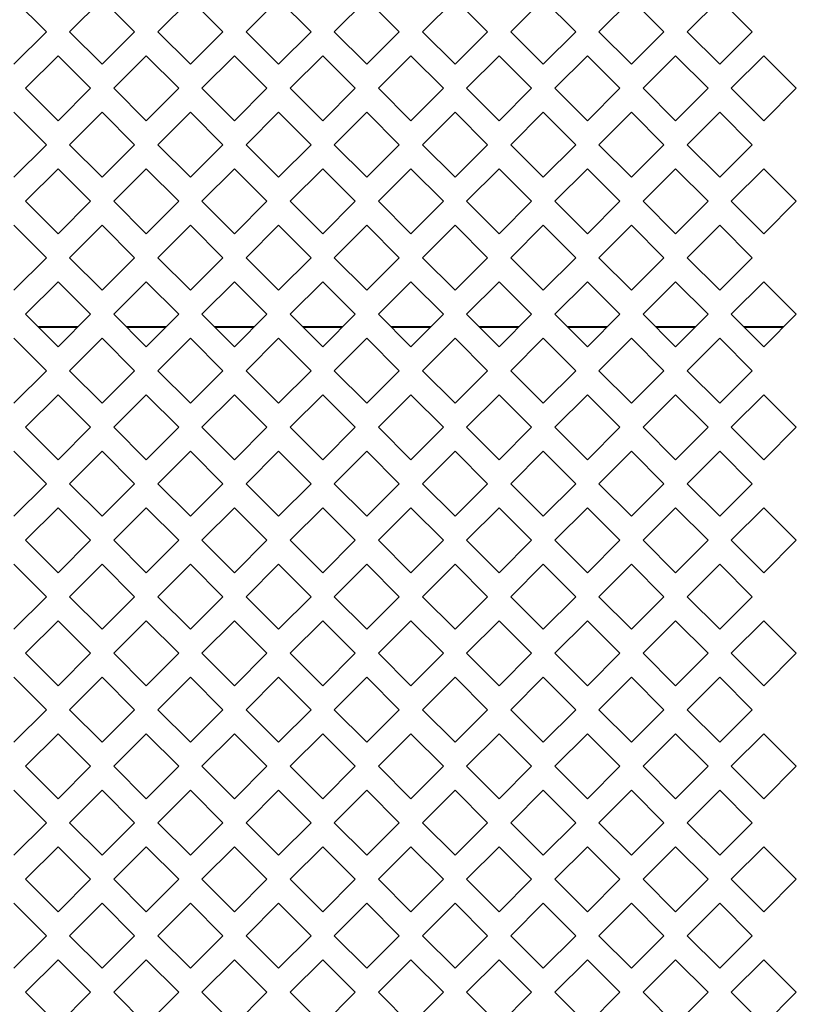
# Model space of a CAD drawing. Header units: millimetres. Extents: x 38 to 253, y 25 to 200.
# Tile 21 of 71: x 66.48 to 72.11, y 105.05 to 112.19. Entities that reach past the tile are written whole.
import ezdxf

# ---------------------------------------------------------------- set-up
doc = ezdxf.new("R2010")
doc.units = ezdxf.units.MM

msp = doc.modelspace()

# ---------------------------------------------------------------- linework, layer by layer
at = {"color": 7, "linetype": 'Continuous', "lineweight": 15}
for p, q in [((66.43424, 112.33858), (66.66994, 112.10288)), ((66.83854, 112.10288), (67.07424, 112.33858)), ((67.07424, 112.33858), (67.30994, 112.10288)), ((67.47854, 112.10288), (67.71424, 112.33858)), ((67.71424, 112.33858), (67.94994, 112.10288)), ((68.11854, 112.10288), (68.35424, 112.33858)), ((68.35424, 112.33858), (68.58994, 112.10288)), ((68.75854, 112.10288), (68.99424, 112.33858)), ((68.99424, 112.33858), (69.22994, 112.10288)), ((69.39854, 112.10288), (69.63424, 112.33858)), ((69.63424, 112.33858), (69.86994, 112.10288)), ((70.03854, 112.10288), (70.27424, 112.33858)), ((70.27424, 112.33858), (70.50994, 112.10288)), ((70.67854, 112.10288), (70.91424, 112.33858)), ((70.91424, 112.33858), (71.14994, 112.10288)), ((71.31854, 112.10288), (71.55424, 112.33858)), ((71.55424, 112.33858), (71.78994, 112.10288)), ((66.66994, 112.10288), (66.43424, 111.86718)), ((67.07424, 111.86718), (66.83854, 112.10288)), ((67.30994, 112.10288), (67.07424, 111.86718)), ((67.71424, 111.86718), (67.47854, 112.10288)), ((67.94994, 112.10288), (67.71424, 111.86718)), ((68.35424, 111.86718), (68.11854, 112.10288)), ((68.58994, 112.10288), (68.35424, 111.86718)), ((68.99424, 111.86718), (68.75854, 112.10288)), ((69.22994, 112.10288), (68.99424, 111.86718)), ((69.63424, 111.86718), (69.39854, 112.10288)), ((69.86994, 112.10288), (69.63424, 111.86718)), ((70.27424, 111.86718), (70.03854, 112.10288)), ((70.50994, 112.10288), (70.27424, 111.86718)), ((70.91424, 111.86718), (70.67854, 112.10288)), ((71.14994, 112.10288), (70.91424, 111.86718)), ((71.55424, 111.86718), (71.31854, 112.10288)), ((71.78994, 112.10288), (71.55424, 111.86718)), ((66.51854, 111.69288), (66.75424, 111.92858)), ((66.75424, 111.92858), (66.98994, 111.69288)), ((67.15854, 111.69288), (67.39424, 111.92858)), ((67.39424, 111.92858), (67.62994, 111.69288)), ((67.79854, 111.69288), (68.03424, 111.92858)), ((68.03424, 111.92858), (68.26994, 111.69288)), ((68.43854, 111.69288), (68.67424, 111.92858)), ((68.67424, 111.92858), (68.90994, 111.69288)), ((69.07854, 111.69288), (69.31424, 111.92858)), ((69.31424, 111.92858), (69.54994, 111.69288)), ((69.71854, 111.69288), (69.95424, 111.92858)), ((69.95424, 111.92858), (70.18994, 111.69288)), ((70.35854, 111.69288), (70.59424, 111.92858)), ((70.59424, 111.92858), (70.82994, 111.69288)), ((70.99854, 111.69288), (71.23424, 111.92858)), ((71.23424, 111.92858), (71.46994, 111.69288)), ((71.63854, 111.69288), (71.87424, 111.92858)), ((71.87424, 111.92858), (72.10994, 111.69288)), ((66.75424, 111.45718), (66.51854, 111.69288)), ((66.98994, 111.69288), (66.75424, 111.45718)), ((67.39424, 111.45718), (67.15854, 111.69288)), ((67.62994, 111.69288), (67.39424, 111.45718)), ((68.03424, 111.45718), (67.79854, 111.69288)), ((68.26994, 111.69288), (68.03424, 111.45718)), ((68.67424, 111.45718), (68.43854, 111.69288)), ((68.90994, 111.69288), (68.67424, 111.45718)), ((69.31424, 111.45718), (69.07854, 111.69288)), ((69.54994, 111.69288), (69.31424, 111.45718)), ((69.95424, 111.45718), (69.71854, 111.69288)), ((70.18994, 111.69288), (69.95424, 111.45718)), ((70.59424, 111.45718), (70.35854, 111.69288)), ((70.82994, 111.69288), (70.59424, 111.45718)), ((71.23424, 111.45718), (70.99854, 111.69288)), ((71.46994, 111.69288), (71.23424, 111.45718)), ((71.87424, 111.45718), (71.63854, 111.69288)), ((72.10994, 111.69288), (71.87424, 111.45718)), ((66.43424, 111.51858), (66.66994, 111.28288)), ((66.83854, 111.28288), (67.07424, 111.51858)), ((67.07424, 111.51858), (67.30994, 111.28288)), ((67.47854, 111.28288), (67.71424, 111.51858)), ((67.71424, 111.51858), (67.94994, 111.28288)), ((68.11854, 111.28288), (68.35424, 111.51858)), ((68.35424, 111.51858), (68.58994, 111.28288)), ((68.75854, 111.28288), (68.99424, 111.51858)), ((68.99424, 111.51858), (69.22994, 111.28288)), ((69.39854, 111.28288), (69.63424, 111.51858)), ((69.63424, 111.51858), (69.86994, 111.28288)), ((70.03854, 111.28288), (70.27424, 111.51858)), ((70.27424, 111.51858), (70.50994, 111.28288)), ((70.67854, 111.28288), (70.91424, 111.51858)), ((70.91424, 111.51858), (71.14994, 111.28288)), ((71.31854, 111.28288), (71.55424, 111.51858)), ((71.55424, 111.51858), (71.78994, 111.28288)), ((66.66994, 111.28288), (66.43424, 111.04718)), ((67.07424, 111.04718), (66.83854, 111.28288)), ((67.30994, 111.28288), (67.07424, 111.04718)), ((67.71424, 111.04718), (67.47854, 111.28288)), ((67.94994, 111.28288), (67.71424, 111.04718)), ((68.35424, 111.04718), (68.11854, 111.28288)), ((68.58994, 111.28288), (68.35424, 111.04718)), ((68.99424, 111.04718), (68.75854, 111.28288)), ((69.22994, 111.28288), (68.99424, 111.04718)), ((69.63424, 111.04718), (69.39854, 111.28288)), ((69.86994, 111.28288), (69.63424, 111.04718)), ((70.27424, 111.04718), (70.03854, 111.28288)), ((70.50994, 111.28288), (70.27424, 111.04718)), ((70.91424, 111.04718), (70.67854, 111.28288)), ((71.14994, 111.28288), (70.91424, 111.04718)), ((71.55424, 111.04718), (71.31854, 111.28288)), ((71.78994, 111.28288), (71.55424, 111.04718)), ((66.51854, 110.87288), (66.75424, 111.10858)), ((66.75424, 111.10858), (66.98994, 110.87288)), ((67.15854, 110.87288), (67.39424, 111.10858)), ((67.39424, 111.10858), (67.62994, 110.87288)), ((67.79854, 110.87288), (68.03424, 111.10858)), ((68.03424, 111.10858), (68.26994, 110.87288)), ((68.43854, 110.87288), (68.67424, 111.10858)), ((68.67424, 111.10858), (68.90994, 110.87288)), ((69.07854, 110.87288), (69.31424, 111.10858)), ((69.31424, 111.10858), (69.54994, 110.87288)), ((69.71854, 110.87288), (69.95424, 111.10858)), ((69.95424, 111.10858), (70.18994, 110.87288)), ((70.35854, 110.87288), (70.59424, 111.10858)), ((70.59424, 111.10858), (70.82994, 110.87288)), ((70.99854, 110.87288), (71.23424, 111.10858)), ((71.23424, 111.10858), (71.46994, 110.87288)), ((71.63854, 110.87288), (71.87424, 111.10858)), ((71.87424, 111.10858), (72.10994, 110.87288)), ((66.75424, 110.63718), (66.51854, 110.87288)), ((66.98994, 110.87288), (66.75424, 110.63718)), ((67.39424, 110.63718), (67.15854, 110.87288)), ((67.62994, 110.87288), (67.39424, 110.63718)), ((68.03424, 110.63718), (67.79854, 110.87288)), ((68.26994, 110.87288), (68.03424, 110.63718)), ((68.67424, 110.63718), (68.43854, 110.87288)), ((68.90994, 110.87288), (68.67424, 110.63718)), ((69.31424, 110.63718), (69.07854, 110.87288)), ((69.54994, 110.87288), (69.31424, 110.63718)), ((69.95424, 110.63718), (69.71854, 110.87288)), ((70.18994, 110.87288), (69.95424, 110.63718)), ((70.59424, 110.63718), (70.35854, 110.87288)), ((70.82994, 110.87288), (70.59424, 110.63718)), ((71.23424, 110.63718), (70.99854, 110.87288)), ((71.46994, 110.87288), (71.23424, 110.63718)), ((71.87424, 110.63718), (71.63854, 110.87288)), ((72.10994, 110.87288), (71.87424, 110.63718)), ((66.43424, 110.69858), (66.66994, 110.46288)), ((66.83854, 110.46288), (67.07424, 110.69858)), ((67.07424, 110.69858), (67.30994, 110.46288)), ((67.47854, 110.46288), (67.71424, 110.69858)), ((67.71424, 110.69858), (67.94994, 110.46288)), ((68.11854, 110.46288), (68.35424, 110.69858)), ((68.35424, 110.69858), (68.58994, 110.46288)), ((68.75854, 110.46288), (68.99424, 110.69858)), ((68.99424, 110.69858), (69.22994, 110.46288)), ((69.39854, 110.46288), (69.63424, 110.69858)), ((69.63424, 110.69858), (69.86994, 110.46288)), ((70.03854, 110.46288), (70.27424, 110.69858)), ((70.27424, 110.69858), (70.50994, 110.46288)), ((70.67854, 110.46288), (70.91424, 110.69858)), ((70.91424, 110.69858), (71.14994, 110.46288)), ((71.31854, 110.46288), (71.55424, 110.69858)), ((71.55424, 110.69858), (71.78994, 110.46288)), ((66.66994, 110.46288), (66.43424, 110.22718)), ((67.07424, 110.22718), (66.83854, 110.46288)), ((67.30994, 110.46288), (67.07424, 110.22718)), ((67.71424, 110.22718), (67.47854, 110.46288)), ((67.94994, 110.46288), (67.71424, 110.22718)), ((68.35424, 110.22718), (68.11854, 110.46288)), ((68.58994, 110.46288), (68.35424, 110.22718)), ((68.99424, 110.22718), (68.75854, 110.46288)), ((69.22994, 110.46288), (68.99424, 110.22718)), ((69.63424, 110.22718), (69.39854, 110.46288)), ((69.86994, 110.46288), (69.63424, 110.22718)), ((70.27424, 110.22718), (70.03854, 110.46288)), ((70.50994, 110.46288), (70.27424, 110.22718)), ((70.91424, 110.22718), (70.67854, 110.46288)), ((71.14994, 110.46288), (70.91424, 110.22718)), ((71.55424, 110.22718), (71.31854, 110.46288)), ((71.78994, 110.46288), (71.55424, 110.22718)), ((66.51854, 110.05288), (66.75424, 110.28859)), ((66.75424, 110.28859), (66.98994, 110.05288)), ((67.15854, 110.05288), (67.39424, 110.28859)), ((67.39424, 110.28859), (67.62994, 110.05288)), ((67.79854, 110.05288), (68.03424, 110.28859)), ((68.03424, 110.28859), (68.26994, 110.05288)), ((68.43854, 110.05288), (68.67424, 110.28859)), ((68.67424, 110.28859), (68.90994, 110.05288)), ((69.07854, 110.05288), (69.31424, 110.28859)), ((69.31424, 110.28859), (69.54994, 110.05288)), ((69.71854, 110.05288), (69.95424, 110.28859)), ((69.95424, 110.28859), (70.18994, 110.05288)), ((70.35854, 110.05288), (70.59424, 110.28859)), ((70.59424, 110.28859), (70.82994, 110.05288)), ((70.99854, 110.05288), (71.23424, 110.28859)), ((71.23424, 110.28859), (71.46994, 110.05288)), ((71.63854, 110.05288), (71.87424, 110.28859)), ((71.87424, 110.28859), (72.10994, 110.05288)), ((66.75424, 109.81718), (66.51854, 110.05288)), ((66.98994, 110.05288), (66.75424, 109.81718)), ((67.39424, 109.81718), (67.15854, 110.05288)), ((67.62994, 110.05288), (67.39424, 109.81718)), ((68.03424, 109.81718), (67.79854, 110.05288)), ((68.26994, 110.05288), (68.03424, 109.81718)), ((68.67424, 109.81718), (68.43854, 110.05288)), ((68.90994, 110.05288), (68.67424, 109.81718)), ((69.31424, 109.81718), (69.07854, 110.05288)), ((69.54994, 110.05288), (69.31424, 109.81718)), ((69.95424, 109.81718), (69.71854, 110.05288)), ((70.18994, 110.05288), (69.95424, 109.81718)), ((70.59424, 109.81718), (70.35854, 110.05288)), ((70.82994, 110.05288), (70.59424, 109.81718)), ((71.23424, 109.81718), (70.99854, 110.05288)), ((71.46994, 110.05288), (71.23424, 109.81718)), ((71.87424, 109.81718), (71.63854, 110.05288)), ((72.10994, 110.05288), (71.87424, 109.81718)), ((66.61541, 109.95601), (66.89307, 109.95601)), ((67.25541, 109.95601), (67.53307, 109.95601)), ((67.89541, 109.95601), (68.17307, 109.95601)), ((68.53541, 109.95601), (68.81307, 109.95601)), ((69.17541, 109.95601), (69.45307, 109.95601)), ((69.81541, 109.95601), (70.09307, 109.95601)), ((70.45541, 109.95601), (70.73307, 109.95601)), ((71.09541, 109.95601), (71.37307, 109.95601)), ((71.73541, 109.95601), (72.01307, 109.95601)), ((66.43424, 109.87858), (66.66994, 109.64288)), ((66.83854, 109.64288), (67.07424, 109.87858)), ((67.07424, 109.87858), (67.30994, 109.64288)), ((67.47854, 109.64288), (67.71424, 109.87858)), ((67.71424, 109.87858), (67.94994, 109.64288)), ((68.11854, 109.64288), (68.35424, 109.87858)), ((68.35424, 109.87858), (68.58994, 109.64288)), ((68.75854, 109.64288), (68.99424, 109.87858)), ((68.99424, 109.87858), (69.22994, 109.64288)), ((69.39854, 109.64288), (69.63424, 109.87858)), ((69.63424, 109.87858), (69.86994, 109.64288)), ((70.03854, 109.64288), (70.27424, 109.87858)), ((70.27424, 109.87858), (70.50994, 109.64288)), ((70.67854, 109.64288), (70.91424, 109.87858)), ((70.91424, 109.87858), (71.14994, 109.64288)), ((71.31854, 109.64288), (71.55424, 109.87858)), ((71.55424, 109.87858), (71.78994, 109.64288)), ((66.66994, 109.64288), (66.43424, 109.40718)), ((67.07424, 109.40718), (66.83854, 109.64288)), ((67.30994, 109.64288), (67.07424, 109.40718)), ((67.71424, 109.40718), (67.47854, 109.64288)), ((67.94994, 109.64288), (67.71424, 109.40718)), ((68.35424, 109.40718), (68.11854, 109.64288)), ((68.58994, 109.64288), (68.35424, 109.40718)), ((68.99424, 109.40718), (68.75854, 109.64288)), ((69.22994, 109.64288), (68.99424, 109.40718)), ((69.63424, 109.40718), (69.39854, 109.64288)), ((69.86994, 109.64288), (69.63424, 109.40718)), ((70.27424, 109.40718), (70.03854, 109.64288)), ((70.50994, 109.64288), (70.27424, 109.40718)), ((70.91424, 109.40718), (70.67854, 109.64288)), ((71.14994, 109.64288), (70.91424, 109.40718)), ((71.55424, 109.40718), (71.31854, 109.64288)), ((71.78994, 109.64288), (71.55424, 109.40718)), ((66.51854, 109.23288), (66.75424, 109.46858)), ((66.75424, 109.46858), (66.98994, 109.23288)), ((67.15854, 109.23288), (67.39424, 109.46858)), ((67.39424, 109.46858), (67.62994, 109.23288)), ((67.79854, 109.23288), (68.03424, 109.46858)), ((68.03424, 109.46858), (68.26994, 109.23288)), ((68.43854, 109.23288), (68.67424, 109.46858)), ((68.67424, 109.46858), (68.90994, 109.23288)), ((69.07854, 109.23288), (69.31424, 109.46858)), ((69.31424, 109.46858), (69.54994, 109.23288)), ((69.71854, 109.23288), (69.95424, 109.46858)), ((69.95424, 109.46858), (70.18994, 109.23288)), ((70.35854, 109.23288), (70.59424, 109.46858)), ((70.59424, 109.46858), (70.82994, 109.23288)), ((70.99854, 109.23288), (71.23424, 109.46858)), ((71.23424, 109.46858), (71.46994, 109.23288)), ((71.63854, 109.23288), (71.87424, 109.46858)), ((71.87424, 109.46858), (72.10994, 109.23288)), ((66.75424, 108.99718), (66.51854, 109.23288)), ((66.98994, 109.23288), (66.75424, 108.99718)), ((67.39424, 108.99718), (67.15854, 109.23288)), ((67.62994, 109.23288), (67.39424, 108.99718)), ((68.03424, 108.99718), (67.79854, 109.23288)), ((68.26994, 109.23288), (68.03424, 108.99718)), ((68.67424, 108.99718), (68.43854, 109.23288)), ((68.90994, 109.23288), (68.67424, 108.99718)), ((69.31424, 108.99718), (69.07854, 109.23288)), ((69.54994, 109.23288), (69.31424, 108.99718)), ((69.95424, 108.99718), (69.71854, 109.23288)), ((70.18994, 109.23288), (69.95424, 108.99718)), ((70.59424, 108.99718), (70.35854, 109.23288)), ((70.82994, 109.23288), (70.59424, 108.99718)), ((71.23424, 108.99718), (70.99854, 109.23288)), ((71.46994, 109.23288), (71.23424, 108.99718)), ((71.87424, 108.99718), (71.63854, 109.23288)), ((72.10994, 109.23288), (71.87424, 108.99718)), ((66.43424, 109.05858), (66.66994, 108.82288)), ((66.83854, 108.82288), (67.07424, 109.05858)), ((67.07424, 109.05858), (67.30994, 108.82288)), ((67.47854, 108.82288), (67.71424, 109.05858)), ((67.71424, 109.05858), (67.94994, 108.82288)), ((68.11854, 108.82288), (68.35424, 109.05858)), ((68.35424, 109.05858), (68.58994, 108.82288)), ((68.75854, 108.82288), (68.99424, 109.05858)), ((68.99424, 109.05858), (69.22994, 108.82288)), ((69.39854, 108.82288), (69.63424, 109.05858)), ((69.63424, 109.05858), (69.86994, 108.82288)), ((70.03854, 108.82288), (70.27424, 109.05858)), ((70.27424, 109.05858), (70.50994, 108.82288)), ((70.67854, 108.82288), (70.91424, 109.05858)), ((70.91424, 109.05858), (71.14994, 108.82288)), ((71.31854, 108.82288), (71.55424, 109.05858)), ((71.55424, 109.05858), (71.78994, 108.82288)), ((66.66994, 108.82288), (66.43424, 108.58718)), ((67.07424, 108.58718), (66.83854, 108.82288)), ((67.30994, 108.82288), (67.07424, 108.58718)), ((67.71424, 108.58718), (67.47854, 108.82288)), ((67.94994, 108.82288), (67.71424, 108.58718)), ((68.35424, 108.58718), (68.11854, 108.82288)), ((68.58994, 108.82288), (68.35424, 108.58718)), ((68.99424, 108.58718), (68.75854, 108.82288)), ((69.22994, 108.82288), (68.99424, 108.58718)), ((69.63424, 108.58718), (69.39854, 108.82288)), ((69.86994, 108.82288), (69.63424, 108.58718)), ((70.27424, 108.58718), (70.03854, 108.82288)), ((70.50994, 108.82288), (70.27424, 108.58718)), ((70.91424, 108.58718), (70.67854, 108.82288)), ((71.14994, 108.82288), (70.91424, 108.58718)), ((71.55424, 108.58718), (71.31854, 108.82288)), ((71.78994, 108.82288), (71.55424, 108.58718)), ((66.51854, 108.41288), (66.75424, 108.64859)), ((66.75424, 108.64859), (66.98994, 108.41288)), ((67.15854, 108.41288), (67.39424, 108.64859)), ((67.39424, 108.64859), (67.62994, 108.41288)), ((67.79854, 108.41288), (68.03424, 108.64859)), ((68.03424, 108.64859), (68.26994, 108.41288)), ((68.43854, 108.41288), (68.67424, 108.64859)), ((68.67424, 108.64859), (68.90994, 108.41288)), ((69.07854, 108.41288), (69.31424, 108.64859)), ((69.31424, 108.64859), (69.54994, 108.41288)), ((69.71854, 108.41288), (69.95424, 108.64859)), ((69.95424, 108.64859), (70.18994, 108.41288)), ((70.35854, 108.41288), (70.59424, 108.64859)), ((70.59424, 108.64859), (70.82994, 108.41288)), ((70.99854, 108.41288), (71.23424, 108.64859)), ((71.23424, 108.64859), (71.46994, 108.41288)), ((71.63854, 108.41288), (71.87424, 108.64859)), ((71.87424, 108.64859), (72.10994, 108.41288)), ((66.75424, 108.17718), (66.51854, 108.41288)), ((66.98994, 108.41288), (66.75424, 108.17718)), ((67.39424, 108.17718), (67.15854, 108.41288)), ((67.62994, 108.41288), (67.39424, 108.17718)), ((68.03424, 108.17718), (67.79854, 108.41288)), ((68.26994, 108.41288), (68.03424, 108.17718)), ((68.67424, 108.17718), (68.43854, 108.41288)), ((68.90994, 108.41288), (68.67424, 108.17718)), ((69.31424, 108.17718), (69.07854, 108.41288)), ((69.54994, 108.41288), (69.31424, 108.17718)), ((69.95424, 108.17718), (69.71854, 108.41288)), ((70.18994, 108.41288), (69.95424, 108.17718)), ((70.59424, 108.17718), (70.35854, 108.41288)), ((70.82994, 108.41288), (70.59424, 108.17718)), ((71.23424, 108.17718), (70.99854, 108.41288)), ((71.46994, 108.41288), (71.23424, 108.17718)), ((71.87424, 108.17718), (71.63854, 108.41288)), ((72.10994, 108.41288), (71.87424, 108.17718)), ((66.43424, 108.23858), (66.66994, 108.00288)), ((66.83854, 108.00288), (67.07424, 108.23858)), ((67.07424, 108.23858), (67.30994, 108.00288)), ((67.47854, 108.00288), (67.71424, 108.23858)), ((67.71424, 108.23858), (67.94994, 108.00288)), ((68.11854, 108.00288), (68.35424, 108.23858)), ((68.35424, 108.23858), (68.58994, 108.00288)), ((68.75854, 108.00288), (68.99424, 108.23858)), ((68.99424, 108.23858), (69.22994, 108.00288)), ((69.39854, 108.00288), (69.63424, 108.23858)), ((69.63424, 108.23858), (69.86994, 108.00288)), ((70.03854, 108.00288), (70.27424, 108.23858)), ((70.27424, 108.23858), (70.50994, 108.00288)), ((70.67854, 108.00288), (70.91424, 108.23858)), ((70.91424, 108.23858), (71.14994, 108.00288)), ((71.31854, 108.00288), (71.55424, 108.23858)), ((71.55424, 108.23858), (71.78994, 108.00288)), ((66.66994, 108.00288), (66.43424, 107.76718)), ((67.07424, 107.76718), (66.83854, 108.00288)), ((67.30994, 108.00288), (67.07424, 107.76718)), ((67.71424, 107.76718), (67.47854, 108.00288)), ((67.94994, 108.00288), (67.71424, 107.76718)), ((68.35424, 107.76718), (68.11854, 108.00288)), ((68.58994, 108.00288), (68.35424, 107.76718)), ((68.99424, 107.76718), (68.75854, 108.00288)), ((69.22994, 108.00288), (68.99424, 107.76718)), ((69.63424, 107.76718), (69.39854, 108.00288)), ((69.86994, 108.00288), (69.63424, 107.76718)), ((70.27424, 107.76718), (70.03854, 108.00288)), ((70.50994, 108.00288), (70.27424, 107.76718)), ((70.91424, 107.76718), (70.67854, 108.00288)), ((71.14994, 108.00288), (70.91424, 107.76718)), ((71.55424, 107.76718), (71.31854, 108.00288)), ((71.78994, 108.00288), (71.55424, 107.76718)), ((66.51854, 107.59288), (66.75424, 107.82858)), ((66.75424, 107.82858), (66.98994, 107.59288)), ((67.15854, 107.59288), (67.39424, 107.82858)), ((67.39424, 107.82858), (67.62994, 107.59288)), ((67.79854, 107.59288), (68.03424, 107.82858)), ((68.03424, 107.82858), (68.26994, 107.59288)), ((68.43854, 107.59288), (68.67424, 107.82858)), ((68.67424, 107.82858), (68.90994, 107.59288)), ((69.07854, 107.59288), (69.31424, 107.82858)), ((69.31424, 107.82858), (69.54994, 107.59288)), ((69.71854, 107.59288), (69.95424, 107.82858)), ((69.95424, 107.82858), (70.18994, 107.59288)), ((70.35854, 107.59288), (70.59424, 107.82858)), ((70.59424, 107.82858), (70.82994, 107.59288)), ((70.99854, 107.59288), (71.23424, 107.82858)), ((71.23424, 107.82858), (71.46994, 107.59288)), ((71.63854, 107.59288), (71.87424, 107.82858)), ((71.87424, 107.82858), (72.10994, 107.59288)), ((66.75424, 107.35718), (66.51854, 107.59288)), ((66.98994, 107.59288), (66.75424, 107.35718)), ((67.39424, 107.35718), (67.15854, 107.59288)), ((67.62994, 107.59288), (67.39424, 107.35718)), ((68.03424, 107.35718), (67.79854, 107.59288)), ((68.26994, 107.59288), (68.03424, 107.35718)), ((68.67424, 107.35718), (68.43854, 107.59288)), ((68.90994, 107.59288), (68.67424, 107.35718)), ((69.31424, 107.35718), (69.07854, 107.59288)), ((69.54994, 107.59288), (69.31424, 107.35718)), ((69.95424, 107.35718), (69.71854, 107.59288)), ((70.18994, 107.59288), (69.95424, 107.35718)), ((70.59424, 107.35718), (70.35854, 107.59288)), ((70.82994, 107.59288), (70.59424, 107.35718)), ((71.23424, 107.35718), (70.99854, 107.59288)), ((71.46994, 107.59288), (71.23424, 107.35718)), ((71.87424, 107.35718), (71.63854, 107.59288)), ((72.10994, 107.59288), (71.87424, 107.35718)), ((66.43424, 107.41858), (66.66994, 107.18288)), ((66.83854, 107.18288), (67.07424, 107.41858)), ((67.07424, 107.41858), (67.30994, 107.18288)), ((67.47854, 107.18288), (67.71424, 107.41858)), ((67.71424, 107.41858), (67.94994, 107.18288)), ((68.11854, 107.18288), (68.35424, 107.41858)), ((68.35424, 107.41858), (68.58994, 107.18288)), ((68.75854, 107.18288), (68.99424, 107.41858)), ((68.99424, 107.41858), (69.22994, 107.18288)), ((69.39854, 107.18288), (69.63424, 107.41858)), ((69.63424, 107.41858), (69.86994, 107.18288)), ((70.03854, 107.18288), (70.27424, 107.41858)), ((70.27424, 107.41858), (70.50994, 107.18288)), ((70.67854, 107.18288), (70.91424, 107.41858)), ((70.91424, 107.41858), (71.14994, 107.18288)), ((71.31854, 107.18288), (71.55424, 107.41858)), ((71.55424, 107.41858), (71.78994, 107.18288)), ((66.66994, 107.18288), (66.43424, 106.94718)), ((67.07424, 106.94718), (66.83854, 107.18288)), ((67.30994, 107.18288), (67.07424, 106.94718)), ((67.71424, 106.94718), (67.47854, 107.18288)), ((67.94994, 107.18288), (67.71424, 106.94718)), ((68.35424, 106.94718), (68.11854, 107.18288)), ((68.58994, 107.18288), (68.35424, 106.94718)), ((68.99424, 106.94718), (68.75854, 107.18288)), ((69.22994, 107.18288), (68.99424, 106.94718)), ((69.63424, 106.94718), (69.39854, 107.18288)), ((69.86994, 107.18288), (69.63424, 106.94718)), ((70.27424, 106.94718), (70.03854, 107.18288)), ((70.50994, 107.18288), (70.27424, 106.94718)), ((70.91424, 106.94718), (70.67854, 107.18288)), ((71.14994, 107.18288), (70.91424, 106.94718)), ((71.55424, 106.94718), (71.31854, 107.18288)), ((71.78994, 107.18288), (71.55424, 106.94718)), ((66.51854, 106.77288), (66.75424, 107.00859)), ((66.75424, 107.00859), (66.98994, 106.77288)), ((67.15854, 106.77288), (67.39424, 107.00859)), ((67.39424, 107.00859), (67.62994, 106.77288)), ((67.79854, 106.77288), (68.03424, 107.00859)), ((68.03424, 107.00859), (68.26994, 106.77288)), ((68.43854, 106.77288), (68.67424, 107.00859)), ((68.67424, 107.00859), (68.90994, 106.77288)), ((69.07854, 106.77288), (69.31424, 107.00859)), ((69.31424, 107.00859), (69.54994, 106.77288)), ((69.71854, 106.77288), (69.95424, 107.00859)), ((69.95424, 107.00859), (70.18994, 106.77288)), ((70.35854, 106.77288), (70.59424, 107.00859)), ((70.59424, 107.00859), (70.82994, 106.77288)), ((70.99854, 106.77288), (71.23424, 107.00859)), ((71.23424, 107.00859), (71.46994, 106.77288)), ((71.63854, 106.77288), (71.87424, 107.00859)), ((71.87424, 107.00859), (72.10994, 106.77288)), ((66.75424, 106.53718), (66.51854, 106.77288)), ((66.98994, 106.77288), (66.75424, 106.53718)), ((67.39424, 106.53718), (67.15854, 106.77288)), ((67.62994, 106.77288), (67.39424, 106.53718)), ((68.03424, 106.53718), (67.79854, 106.77288)), ((68.26994, 106.77288), (68.03424, 106.53718)), ((68.67424, 106.53718), (68.43854, 106.77288)), ((68.90994, 106.77288), (68.67424, 106.53718)), ((69.31424, 106.53718), (69.07854, 106.77288)), ((69.54994, 106.77288), (69.31424, 106.53718)), ((69.95424, 106.53718), (69.71854, 106.77288)), ((70.18994, 106.77288), (69.95424, 106.53718)), ((70.59424, 106.53718), (70.35854, 106.77288)), ((70.82994, 106.77288), (70.59424, 106.53718)), ((71.23424, 106.53718), (70.99854, 106.77288)), ((71.46994, 106.77288), (71.23424, 106.53718)), ((71.87424, 106.53718), (71.63854, 106.77288)), ((72.10994, 106.77288), (71.87424, 106.53718)), ((66.43424, 106.59858), (66.66994, 106.36288)), ((66.83854, 106.36288), (67.07424, 106.59858)), ((67.07424, 106.59858), (67.30994, 106.36288)), ((67.47854, 106.36288), (67.71424, 106.59858)), ((67.71424, 106.59858), (67.94994, 106.36288)), ((68.11854, 106.36288), (68.35424, 106.59858)), ((68.35424, 106.59858), (68.58994, 106.36288)), ((68.75854, 106.36288), (68.99424, 106.59858)), ((68.99424, 106.59858), (69.22994, 106.36288)), ((69.39854, 106.36288), (69.63424, 106.59858)), ((69.63424, 106.59858), (69.86994, 106.36288)), ((70.03854, 106.36288), (70.27424, 106.59858)), ((70.27424, 106.59858), (70.50994, 106.36288)), ((70.67854, 106.36288), (70.91424, 106.59858)), ((70.91424, 106.59858), (71.14994, 106.36288)), ((71.31854, 106.36288), (71.55424, 106.59858)), ((71.55424, 106.59858), (71.78994, 106.36288)), ((66.66994, 106.36288), (66.43424, 106.12718)), ((67.07424, 106.12718), (66.83854, 106.36288)), ((67.30994, 106.36288), (67.07424, 106.12718)), ((67.71424, 106.12718), (67.47854, 106.36288)), ((67.94994, 106.36288), (67.71424, 106.12718)), ((68.35424, 106.12718), (68.11854, 106.36288)), ((68.58994, 106.36288), (68.35424, 106.12718)), ((68.99424, 106.12718), (68.75854, 106.36288)), ((69.22994, 106.36288), (68.99424, 106.12718)), ((69.63424, 106.12718), (69.39854, 106.36288)), ((69.86994, 106.36288), (69.63424, 106.12718)), ((70.27424, 106.12718), (70.03854, 106.36288)), ((70.50994, 106.36288), (70.27424, 106.12718)), ((70.91424, 106.12718), (70.67854, 106.36288)), ((71.14994, 106.36288), (70.91424, 106.12718)), ((71.55424, 106.12718), (71.31854, 106.36288)), ((71.78994, 106.36288), (71.55424, 106.12718)), ((66.51854, 105.95288), (66.75424, 106.18858)), ((66.75424, 106.18858), (66.98994, 105.95288)), ((67.15854, 105.95288), (67.39424, 106.18858)), ((67.39424, 106.18858), (67.62994, 105.95288)), ((67.79854, 105.95288), (68.03424, 106.18858)), ((68.03424, 106.18858), (68.26994, 105.95288)), ((68.43854, 105.95288), (68.67424, 106.18858)), ((68.67424, 106.18858), (68.90994, 105.95288)), ((69.07854, 105.95288), (69.31424, 106.18858)), ((69.31424, 106.18858), (69.54994, 105.95288)), ((69.71854, 105.95288), (69.95424, 106.18858)), ((69.95424, 106.18858), (70.18994, 105.95288)), ((70.35854, 105.95288), (70.59424, 106.18858)), ((70.59424, 106.18858), (70.82994, 105.95288)), ((70.99854, 105.95288), (71.23424, 106.18858)), ((71.23424, 106.18858), (71.46994, 105.95288)), ((71.63854, 105.95288), (71.87424, 106.18858)), ((71.87424, 106.18858), (72.10994, 105.95288)), ((66.75424, 105.71718), (66.51854, 105.95288)), ((66.98994, 105.95288), (66.75424, 105.71718)), ((67.39424, 105.71718), (67.15854, 105.95288)), ((67.62994, 105.95288), (67.39424, 105.71718)), ((68.03424, 105.71718), (67.79854, 105.95288)), ((68.26994, 105.95288), (68.03424, 105.71718)), ((68.67424, 105.71718), (68.43854, 105.95288)), ((68.90994, 105.95288), (68.67424, 105.71718)), ((69.31424, 105.71718), (69.07854, 105.95288)), ((69.54994, 105.95288), (69.31424, 105.71718)), ((69.95424, 105.71718), (69.71854, 105.95288)), ((70.18994, 105.95288), (69.95424, 105.71718)), ((70.59424, 105.71718), (70.35854, 105.95288)), ((70.82994, 105.95288), (70.59424, 105.71718)), ((71.23424, 105.71718), (70.99854, 105.95288)), ((71.46994, 105.95288), (71.23424, 105.71718)), ((71.87424, 105.71718), (71.63854, 105.95288)), ((72.10994, 105.95288), (71.87424, 105.71718)), ((66.43424, 105.77858), (66.66994, 105.54288)), ((66.83854, 105.54288), (67.07424, 105.77858)), ((67.07424, 105.77858), (67.30994, 105.54288)), ((67.47854, 105.54288), (67.71424, 105.77858)), ((67.71424, 105.77858), (67.94994, 105.54288)), ((68.11854, 105.54288), (68.35424, 105.77858)), ((68.35424, 105.77858), (68.58994, 105.54288)), ((68.75854, 105.54288), (68.99424, 105.77858)), ((68.99424, 105.77858), (69.22994, 105.54288)), ((69.39854, 105.54288), (69.63424, 105.77858)), ((69.63424, 105.77858), (69.86994, 105.54288)), ((70.03854, 105.54288), (70.27424, 105.77858)), ((70.27424, 105.77858), (70.50994, 105.54288)), ((70.67854, 105.54288), (70.91424, 105.77858)), ((70.91424, 105.77858), (71.14994, 105.54288)), ((71.31854, 105.54288), (71.55424, 105.77858)), ((71.55424, 105.77858), (71.78994, 105.54288)), ((66.66994, 105.54288), (66.43424, 105.30718)), ((67.07424, 105.30718), (66.83854, 105.54288)), ((67.30994, 105.54288), (67.07424, 105.30718)), ((67.71424, 105.30718), (67.47854, 105.54288)), ((67.94994, 105.54288), (67.71424, 105.30718)), ((68.35424, 105.30718), (68.11854, 105.54288)), ((68.58994, 105.54288), (68.35424, 105.30718)), ((68.99424, 105.30718), (68.75854, 105.54288)), ((69.22994, 105.54288), (68.99424, 105.30718)), ((69.63424, 105.30718), (69.39854, 105.54288)), ((69.86994, 105.54288), (69.63424, 105.30718)), ((70.27424, 105.30718), (70.03854, 105.54288)), ((70.50994, 105.54288), (70.27424, 105.30718)), ((70.91424, 105.30718), (70.67854, 105.54288)), ((71.14994, 105.54288), (70.91424, 105.30718)), ((71.55424, 105.30718), (71.31854, 105.54288)), ((71.78994, 105.54288), (71.55424, 105.30718)), ((66.51854, 105.13288), (66.75424, 105.36859)), ((66.75424, 105.36859), (66.98994, 105.13288)), ((67.15854, 105.13288), (67.39424, 105.36859)), ((67.39424, 105.36859), (67.62994, 105.13288)), ((67.79854, 105.13288), (68.03424, 105.36859)), ((68.03424, 105.36859), (68.26994, 105.13288)), ((68.43854, 105.13288), (68.67424, 105.36859)), ((68.67424, 105.36859), (68.90994, 105.13288)), ((69.07854, 105.13288), (69.31424, 105.36859)), ((69.31424, 105.36859), (69.54994, 105.13288)), ((69.71854, 105.13288), (69.95424, 105.36859)), ((69.95424, 105.36859), (70.18994, 105.13288)), ((70.35854, 105.13288), (70.59424, 105.36859)), ((70.59424, 105.36859), (70.82994, 105.13288)), ((70.99854, 105.13288), (71.23424, 105.36859)), ((71.23424, 105.36859), (71.46994, 105.13288)), ((71.63854, 105.13288), (71.87424, 105.36859)), ((71.87424, 105.36859), (72.10994, 105.13288)), ((66.75424, 104.89718), (66.51854, 105.13288)), ((66.98994, 105.13288), (66.75424, 104.89718)), ((67.39424, 104.89718), (67.15854, 105.13288)), ((67.62994, 105.13288), (67.39424, 104.89718)), ((68.03424, 104.89718), (67.79854, 105.13288)), ((68.26994, 105.13288), (68.03424, 104.89718)), ((68.67424, 104.89718), (68.43854, 105.13288)), ((68.90994, 105.13288), (68.67424, 104.89718)), ((69.31424, 104.89718), (69.07854, 105.13288)), ((69.54994, 105.13288), (69.31424, 104.89718)), ((69.95424, 104.89718), (69.71854, 105.13288)), ((70.18994, 105.13288), (69.95424, 104.89718)), ((70.59424, 104.89718), (70.35854, 105.13288)), ((70.82994, 105.13288), (70.59424, 104.89718)), ((71.23424, 104.89718), (70.99854, 105.13288)), ((71.46994, 105.13288), (71.23424, 104.89718)), ((71.87424, 104.89718), (71.63854, 105.13288)), ((72.10994, 105.13288), (71.87424, 104.89718))]:
    msp.add_line(p, q, dxfattribs=at)
at = {"color": 8, "linetype": 'Continuous', "lineweight": 15}
for p, q in [((66.60737, 109.96405), (66.90111, 109.96405)), ((67.24737, 109.96405), (67.54111, 109.96405)), ((67.88737, 109.96405), (68.18111, 109.96405)), ((68.52737, 109.96405), (68.82111, 109.96405)), ((69.16737, 109.96405), (69.46111, 109.96405)), ((69.80737, 109.96405), (70.10111, 109.96405)), ((70.44737, 109.96405), (70.74111, 109.96405)), ((71.08737, 109.96405), (71.38111, 109.96405)), ((71.72737, 109.96405), (72.02111, 109.96405))]:
    msp.add_line(p, q, dxfattribs=at)

doc.saveas('drawing.dxf')
